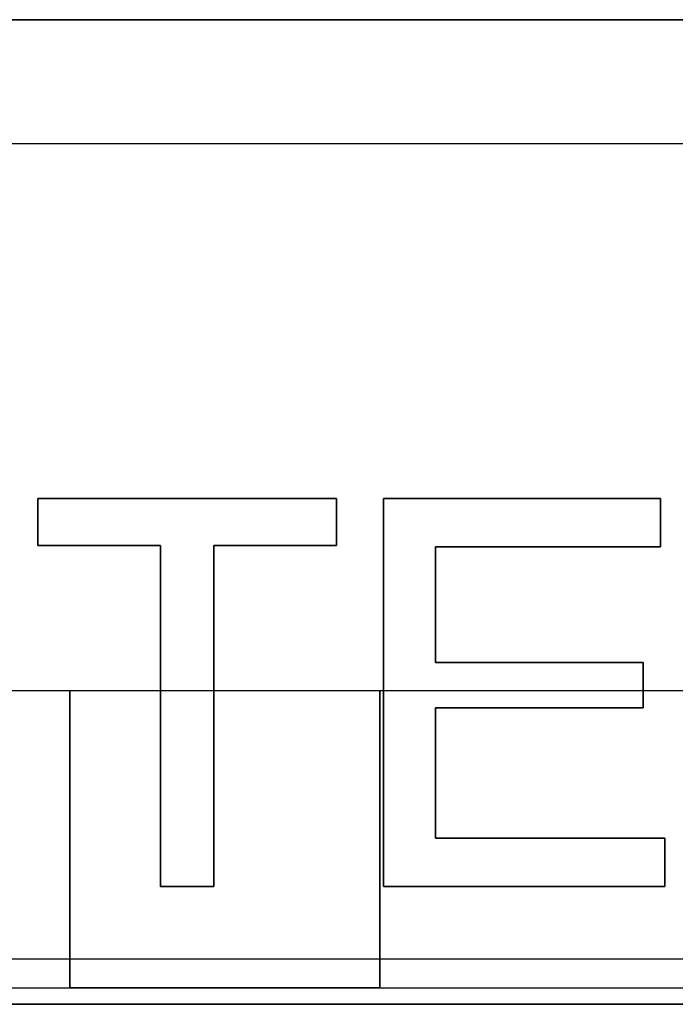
# Model space of a CAD drawing. Extents: x -1.48 to 1.48, y -1.03 to 1.03.
# Tile 26 of 90: x -0.25 to -0.09, y -0.65 to -0.41. Entities that reach past the tile are written whole.
import ezdxf

# ---------------------------------------------------------------- set-up
doc = ezdxf.new("R2010")
doc.units = 0
doc.layers.get('0').update_dxf_attribs({"linetype": 'CONTINUOUS'})

# ---------------------------------------------------------------- blocks, each defined once
blk = doc.blocks.new('*U1')
for p, q in [((1.0735, -0.4115, 0.124), (-1.0735, -0.4115, 0.124)), ((-1.0735, -0.4115, 0.074), (1.0735, -0.4115, 0.074)), ((-1.0735, -0.4415, 0.154), (1.0735, -0.4415, 0.154)), ((-1.0735, -0.4415, 0.154), (1.0735, -0.4415, 0.154)), ((-0.24776, -0.52744, 0.1539), (-0.24776, -0.53884, 0.1539)), ((-0.1755, -0.52744, 0.1539), (-0.24776, -0.52744, 0.1539)), ((-0.24776, -0.53884, 0.154), (-0.24776, -0.52744, 0.154)), ((-0.24776, -0.52744, 0.154), (-0.1755, -0.52744, 0.154)), ((-0.1755, -0.53884, 0.1539), (-0.1755, -0.52744, 0.1539)), ((-0.1755, -0.52744, 0.154), (-0.1755, -0.53884, 0.154)), ((-0.1641, -0.52744, 0.1539), (-0.1641, -0.62144, 0.1539)), ((-0.09704, -0.52744, 0.1539), (-0.1641, -0.52744, 0.1539)), ((-0.1641, -0.62144, 0.154), (-0.1641, -0.52744, 0.154)), ((-0.1641, -0.52744, 0.154), (-0.09704, -0.52744, 0.154)), ((-0.09704, -0.53915, 0.1539), (-0.09704, -0.52744, 0.1539)), ((-0.09704, -0.52744, 0.154), (-0.09704, -0.53915, 0.154)), ((-0.24776, -0.53884, 0.1539), (-0.21806, -0.53884, 0.1539)), ((-0.21806, -0.53884, 0.154), (-0.24776, -0.53884, 0.154)), ((-0.21806, -0.53884, 0.1539), (-0.21806, -0.62144, 0.1539)), ((-0.21806, -0.62144, 0.154), (-0.21806, -0.53884, 0.154)), ((-0.2052, -0.62144, 0.1539), (-0.2052, -0.53884, 0.1539)), ((-0.2052, -0.53884, 0.1539), (-0.1755, -0.53884, 0.1539)), ((-0.1755, -0.53884, 0.154), (-0.2052, -0.53884, 0.154)), ((-0.2052, -0.53884, 0.154), (-0.2052, -0.62144, 0.154)), ((-0.15147, -0.53915, 0.1539), (-0.09704, -0.53915, 0.1539)), ((-0.15147, -0.56724, 0.1539), (-0.15147, -0.53915, 0.1539)), ((-0.09704, -0.53915, 0.154), (-0.15147, -0.53915, 0.154)), ((-0.15147, -0.53915, 0.154), (-0.15147, -0.56724, 0.154)), ((-0.10118, -0.56724, 0.1539), (-0.15147, -0.56724, 0.1539)), ((-0.15147, -0.56724, 0.154), (-0.10118, -0.56724, 0.154)), ((-0.10118, -0.57819, 0.1539), (-0.10118, -0.56724, 0.1539)), ((-0.10118, -0.56724, 0.154), (-0.10118, -0.57819, 0.154)), ((-0.15147, -0.60973, 0.1539), (-0.15147, -0.57819, 0.1539)), ((-0.15147, -0.57819, 0.1539), (-0.10118, -0.57819, 0.1539)), ((-0.10118, -0.57819, 0.154), (-0.15147, -0.57819, 0.154)), ((-0.15147, -0.57819, 0.154), (-0.15147, -0.60973, 0.154)), ((-0.09597, -0.60973, 0.1539), (-0.15147, -0.60973, 0.1539)), ((-0.15147, -0.60973, 0.154), (-0.09597, -0.60973, 0.154)), ((-0.09597, -0.62144, 0.1539), (-0.09597, -0.60973, 0.1539)), ((-0.09597, -0.60973, 0.154), (-0.09597, -0.62144, 0.154)), ((-0.21806, -0.62144, 0.1539), (-0.2052, -0.62144, 0.1539)), ((-0.2052, -0.62144, 0.154), (-0.21806, -0.62144, 0.154)), ((-0.1641, -0.62144, 0.1539), (-0.09597, -0.62144, 0.1539)), ((-0.09597, -0.62144, 0.154), (-0.1641, -0.62144, 0.154)), ((-0.92, -0.639, -1.502), (-0.08, -0.639, -1.502)), ((-0.92, -0.646, -1.502), (-0.08, -0.646, -1.502))]:
    blk.add_line(p, q)
at = {"extrusion": (0, 1, 0)}
for p, q in [((1.0735, -0.4115, 0.124), (-1.0735, -0.4115, 0.124)), ((-1.0735, -0.4115, 0.074), (1.0735, -0.4115, 0.074)), ((-0.21806, -0.53884, 0.154), (-0.24776, -0.53884, 0.154)), ((-0.24776, -0.53884, 0.154), (-0.24776, -0.53884, 0.1539)), ((-0.24776, -0.53884, 0.1539), (-0.21806, -0.53884, 0.1539)), ((-0.21806, -0.53884, 0.154), (-0.21806, -0.53884, 0.1539)), ((-0.1755, -0.53884, 0.154), (-0.2052, -0.53884, 0.154)), ((-0.2052, -0.53884, 0.154), (-0.2052, -0.53884, 0.1539)), ((-0.2052, -0.53884, 0.1539), (-0.1755, -0.53884, 0.1539)), ((-0.1755, -0.53884, 0.154), (-0.1755, -0.53884, 0.1539)), ((-0.09704, -0.53915, 0.154), (-0.15147, -0.53915, 0.154)), ((-0.15147, -0.53915, 0.154), (-0.15147, -0.53915, 0.1539)), ((-0.15147, -0.53915, 0.1539), (-0.09704, -0.53915, 0.1539)), ((-0.09704, -0.53915, 0.154), (-0.09704, -0.53915, 0.1539)), ((-0.24, -0.574, -1.8705), (-0.165, -0.574, -1.8705)), ((-0.24, -0.574, -1.8705), (-0.24, -0.574, -1.9535)), ((-0.24, -0.574, -1.9535), (-0.165, -0.574, -1.9535)), ((-0.165, -0.574, -1.8705), (-0.165, -0.574, -1.9535)), ((-0.10118, -0.57819, 0.154), (-0.15147, -0.57819, 0.154)), ((-0.15147, -0.57819, 0.154), (-0.15147, -0.57819, 0.1539)), ((-0.15147, -0.57819, 0.1539), (-0.10118, -0.57819, 0.1539)), ((-0.10118, -0.57819, 0.154), (-0.10118, -0.57819, 0.1539)), ((-0.2052, -0.62144, 0.154), (-0.21806, -0.62144, 0.154)), ((-0.21806, -0.62144, 0.154), (-0.21806, -0.62144, 0.1539)), ((-0.21806, -0.62144, 0.1539), (-0.2052, -0.62144, 0.1539)), ((-0.2052, -0.62144, 0.154), (-0.2052, -0.62144, 0.1539)), ((-0.09597, -0.62144, 0.154), (-0.1641, -0.62144, 0.154)), ((-0.1641, -0.62144, 0.154), (-0.1641, -0.62144, 0.1539)), ((-0.1641, -0.62144, 0.1539), (-0.09597, -0.62144, 0.1539)), ((-0.09597, -0.62144, 0.154), (-0.09597, -0.62144, 0.1539))]:
    blk.add_line(p, q, dxfattribs=at)
at = {"extrusion": (0, -1, 0)}
for p, q in [((-0.24776, -0.52744, 0.154), (-0.1755, -0.52744, 0.154)), ((-0.24776, -0.52744, 0.154), (-0.24776, -0.52744, 0.1539)), ((-0.1755, -0.52744, 0.1539), (-0.24776, -0.52744, 0.1539)), ((-0.1755, -0.52744, 0.154), (-0.1755, -0.52744, 0.1539)), ((-0.1641, -0.52744, 0.154), (-0.09704, -0.52744, 0.154)), ((-0.1641, -0.52744, 0.154), (-0.1641, -0.52744, 0.1539)), ((-0.09704, -0.52744, 0.1539), (-0.1641, -0.52744, 0.1539)), ((-0.09704, -0.52744, 0.154), (-0.09704, -0.52744, 0.1539)), ((-0.15147, -0.56724, 0.154), (-0.10118, -0.56724, 0.154)), ((-0.15147, -0.56724, 0.154), (-0.15147, -0.56724, 0.1539)), ((-0.10118, -0.56724, 0.1539), (-0.15147, -0.56724, 0.1539)), ((-0.10118, -0.56724, 0.154), (-0.10118, -0.56724, 0.1539)), ((-0.9375, -0.574, -1.8705), (-0.24, -0.574, -1.8705)), ((-0.92, -0.574, -1.5645), (-0.24, -0.574, -1.5645)), ((-0.24, -0.574, -1.8705), (-0.24, -0.574, -1.5645)), ((-0.165, -0.574, -1.5645), (-0.165, -0.574, -1.8705)), ((-0.165, -0.574, -1.8705), (0.165, -0.574, -1.8705)), ((-0.165, -0.574, -1.5645), (-0.08, -0.574, -1.5645)), ((-0.15147, -0.60973, 0.154), (-0.09597, -0.60973, 0.154)), ((-0.15147, -0.60973, 0.154), (-0.15147, -0.60973, 0.1539)), ((-0.09597, -0.60973, 0.1539), (-0.15147, -0.60973, 0.1539)), ((-0.09597, -0.60973, 0.154), (-0.09597, -0.60973, 0.1539)), ((-0.92, -0.646, -1.5645), (-0.24, -0.646, -1.5645)), ((-0.92, -0.646, -1.502), (-0.08, -0.646, -1.502)), ((-0.24, -0.646, -1.5645), (-0.24, -0.646, -1.9535)), ((-0.165, -0.646, -1.9535), (-0.24, -0.646, -1.9535)), ((-0.165, -0.646, -1.5645), (-0.08, -0.646, -1.5645)), ((-0.165, -0.646, -1.5645), (-0.165, -0.646, -1.9535)), ((1.311, -0.65, -0.094), (-1.311, -0.65, -0.094)), ((-1.311, -0.65, -0.952), (1.311, -0.65, -0.952))]:
    blk.add_line(p, q, dxfattribs=at)
at = {"extrusion": (1, 0, 0)}
for p, q in [((-0.24776, -0.53884, 0.154), (-0.24776, -0.52744, 0.154)), ((-0.24776, -0.52744, 0.154), (-0.24776, -0.52744, 0.1539)), ((-0.24776, -0.52744, 0.1539), (-0.24776, -0.53884, 0.1539)), ((-0.1641, -0.62144, 0.154), (-0.1641, -0.52744, 0.154)), ((-0.1641, -0.52744, 0.154), (-0.1641, -0.52744, 0.1539)), ((-0.1641, -0.52744, 0.1539), (-0.1641, -0.62144, 0.1539)), ((-0.24776, -0.53884, 0.154), (-0.24776, -0.53884, 0.1539)), ((-0.21806, -0.62144, 0.154), (-0.21806, -0.53884, 0.154)), ((-0.21806, -0.53884, 0.154), (-0.21806, -0.53884, 0.1539)), ((-0.21806, -0.53884, 0.1539), (-0.21806, -0.62144, 0.1539)), ((-0.165, -0.574, -1.9535), (-0.165, -0.646, -1.9535)), ((-0.165, -0.574, -1.8705), (-0.165, -0.574, -1.9535)), ((-0.165, -0.574, -1.5645), (-0.165, -0.574, -1.8705)), ((-0.165, -0.646, -1.5645), (-0.165, -0.574, -1.5645)), ((-0.21806, -0.62144, 0.154), (-0.21806, -0.62144, 0.1539)), ((-0.1641, -0.62144, 0.154), (-0.1641, -0.62144, 0.1539)), ((-0.165, -0.646, -1.5645), (-0.165, -0.646, -1.9535))]:
    blk.add_line(p, q, dxfattribs=at)
at = {"extrusion": (-1, 0, 0)}
for p, q in [((-0.1755, -0.52744, 0.154), (-0.1755, -0.53884, 0.154)), ((-0.1755, -0.52744, 0.154), (-0.1755, -0.52744, 0.1539)), ((-0.1755, -0.53884, 0.1539), (-0.1755, -0.52744, 0.1539)), ((-0.09704, -0.52744, 0.154), (-0.09704, -0.53915, 0.154)), ((-0.09704, -0.52744, 0.154), (-0.09704, -0.52744, 0.1539)), ((-0.09704, -0.53915, 0.1539), (-0.09704, -0.52744, 0.1539)), ((-0.2052, -0.53884, 0.154), (-0.2052, -0.62144, 0.154)), ((-0.2052, -0.53884, 0.154), (-0.2052, -0.53884, 0.1539)), ((-0.2052, -0.62144, 0.1539), (-0.2052, -0.53884, 0.1539)), ((-0.1755, -0.53884, 0.154), (-0.1755, -0.53884, 0.1539)), ((-0.15147, -0.53915, 0.154), (-0.15147, -0.56724, 0.154)), ((-0.15147, -0.53915, 0.154), (-0.15147, -0.53915, 0.1539)), ((-0.15147, -0.56724, 0.1539), (-0.15147, -0.53915, 0.1539)), ((-0.09704, -0.53915, 0.154), (-0.09704, -0.53915, 0.1539)), ((-0.15147, -0.56724, 0.154), (-0.15147, -0.56724, 0.1539)), ((-0.10118, -0.56724, 0.154), (-0.10118, -0.57819, 0.154)), ((-0.10118, -0.56724, 0.154), (-0.10118, -0.56724, 0.1539)), ((-0.10118, -0.57819, 0.1539), (-0.10118, -0.56724, 0.1539)), ((-0.24, -0.646, -1.9535), (-0.24, -0.574, -1.9535)), ((-0.24, -0.574, -1.8705), (-0.24, -0.574, -1.9535)), ((-0.24, -0.574, -1.5645), (-0.24, -0.646, -1.5645)), ((-0.24, -0.574, -1.8705), (-0.24, -0.574, -1.5645)), ((-0.15147, -0.57819, 0.154), (-0.15147, -0.60973, 0.154)), ((-0.15147, -0.57819, 0.154), (-0.15147, -0.57819, 0.1539)), ((-0.15147, -0.60973, 0.1539), (-0.15147, -0.57819, 0.1539)), ((-0.10118, -0.57819, 0.154), (-0.10118, -0.57819, 0.1539)), ((-0.15147, -0.60973, 0.154), (-0.15147, -0.60973, 0.1539)), ((-0.09597, -0.60973, 0.154), (-0.09597, -0.62144, 0.154)), ((-0.09597, -0.60973, 0.154), (-0.09597, -0.60973, 0.1539)), ((-0.09597, -0.62144, 0.1539), (-0.09597, -0.60973, 0.1539)), ((-0.2052, -0.62144, 0.154), (-0.2052, -0.62144, 0.1539)), ((-0.09597, -0.62144, 0.154), (-0.09597, -0.62144, 0.1539)), ((-0.24, -0.646, -1.5645), (-0.24, -0.646, -1.9535))]:
    blk.add_line(p, q, dxfattribs=at)
at = {"extrusion": (0, 0, -1)}
for p, q in [((-0.9375, -0.574, -1.8705), (-0.24, -0.574, -1.8705)), ((-0.92, -0.574, -1.5645), (-0.24, -0.574, -1.5645)), ((-0.24, -0.574, -1.5645), (-0.24, -0.646, -1.5645)), ((-0.24, -0.574, -1.9535), (-0.165, -0.574, -1.9535)), ((-0.24, -0.646, -1.9535), (-0.24, -0.574, -1.9535)), ((-0.24, -0.574, -1.8705), (-0.165, -0.574, -1.8705)), ((-0.165, -0.574, -1.9535), (-0.165, -0.646, -1.9535)), ((-0.165, -0.574, -1.5645), (-0.08, -0.574, -1.5645)), ((-0.165, -0.646, -1.5645), (-0.165, -0.574, -1.5645)), ((-0.165, -0.574, -1.8705), (0.165, -0.574, -1.8705)), ((-0.92, -0.646, -1.5645), (-0.24, -0.646, -1.5645)), ((-0.165, -0.646, -1.9535), (-0.24, -0.646, -1.9535)), ((-0.165, -0.646, -1.5645), (-0.08, -0.646, -1.5645)), ((1.311, -0.65, -0.094), (-1.311, -0.65, -0.094))]:
    blk.add_line(p, q, dxfattribs=at)
at = {"extrusion": (2e-16, -0.9998, -0.019996)}
for p, q in [((-0.92, -0.639, -1.502), (-0.08, -0.639, -1.502)), ((-1.311, -0.65, -0.952), (1.311, -0.65, -0.952))]:
    blk.add_line(p, q, dxfattribs=at)

msp = doc.modelspace()

# ---------------------------------------------------------------- block references
msp.add_blockref('*U1', (0, 0))

doc.saveas('drawing.dxf')
